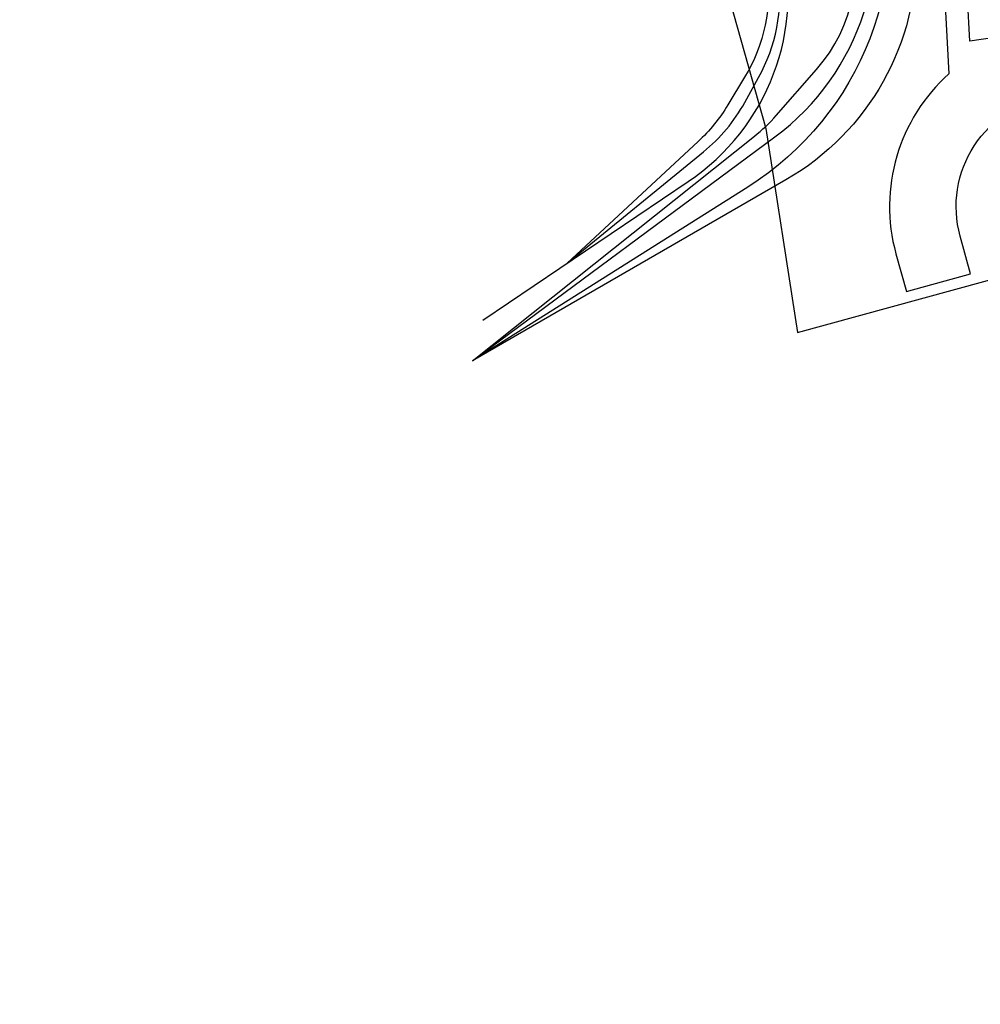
# Model space of a CAD drawing. Header units: metres. Extents: x 174423 to 175128, y 462196 to 462742.
# Tile 2 of 137: x 174423 to 174507, y 462402 to 462489. Entities that reach past the tile are written whole.
import ezdxf

# ---------------------------------------------------------------- set-up
doc = ezdxf.new("R2010")
doc.units = ezdxf.units.M
doc.layers.add('-DR-alg-projectgrens 1-500', color=80, linetype='PROJECTGRENS_1-500')
doc.layers.add('-DR-bs-aangebracht in BRM', color=252, linetype='Continuous', transparency=0.45)
doc.linetypes.add('PROJECTGRENS_1-500', pattern='A,0.8,-0.32,[133,ltypeshp.shx,S=0.32,R=0,X=-0.32,Y=0],-0.32,3.18', length=4.62)

msp = doc.modelspace()

# ---------------------------------------------------------------- linework, layer by layer
at = {"layer": '-DR-alg-projectgrens 1-500', "flags": 128}
msp.add_lwpolyline([(174681.5973007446, 462243.5125462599), (174681.058, 462261.019), (174682.966, 462284.801), (174683.583, 462297.765), (174686.249, 462320.652), (174688.507, 462336.11), (174690.024, 462341.923), (174715.341, 462404.33), (174717.601, 462411.68), (174737.648, 462460.859), (174741.719, 462470.505), (174748.8174954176, 462487.3586613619), (174674.4426188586, 462494.0136810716, 0.04199874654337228), (174666.0577772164, 462494.0580673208), (174643.5965542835, 462492.2877370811, -0.02119842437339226), (174639.3615599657, 462492.1340915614), (174613.9155730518, 462492.2899863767), (174609.2232672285, 462496.2598588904), (174608.9575721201, 462517.182709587), (174610.5956108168, 462533.7283149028), (174610.9540414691, 462546.9261407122), (174609.5377019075, 462546.9261407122), (174609.5576061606, 462563.2145506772), (174618.4041220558, 462564.58360208), (174617.8821627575, 462574.521242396), (174609.6591004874, 462573.6964514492), (174609.1962527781, 462609.6936768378), (174614.4864065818, 462610.5266680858), (174612.9706969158, 462619.9735749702), (174609.0880396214, 462619.5310938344), (174608.9272320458, 462630.6163253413), (174611.9378306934, 462638.3239748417), (174653.3349444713, 462646.1372608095), (174694.6818985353, 462654.970900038), (174753.65584954, 462669.6940842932), (174754.2374067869, 462666.5807575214), (174760.4149001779, 462667.3878026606), (174761.8521453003, 462678.247315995), (174772.3394313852, 462679.7783996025), (174801.2688373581, 462672.4202533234), (174803.3914212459, 462678.6153061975), (174801.3912631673, 462679.5941639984), (174797.2767374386, 462686.2291198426), (174795.7751198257, 462697.8273500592), (174787.848539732, 462696.8455267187), (174788.4591136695, 462691.5931226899), (174783.4545685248, 462686.9545733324), (174765.0261672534, 462688.3792341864), (174763.0242693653, 462691.2723908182), (174740.9829572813, 462686.155677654), (174741.9639806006, 462681.4808580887), (174695.5872891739, 462670.3409632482), (174674.2147626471, 462665.2945028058), (174611.4374820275, 462653.0732600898), (174598.8645312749, 462662.13523327), (174595.0223441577, 462656.9130516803), (174598.2662547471, 462653.8008350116), (174601.5634410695, 462645.0663725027), (174585.1842807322, 462641.5586732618), (174585.8464585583, 462637.5875608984), (174468.1056243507, 462610.7709373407), (174467.2560214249, 462614.5686403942), (174459.4445290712, 462613.0280098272), (174458.9501893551, 462618.3943176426), (174449.1204393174, 462618.0455648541), (174449.2902757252, 462624.9096309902), (174429.9505628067, 462629.3682605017), (174428.4125051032, 462620.5774745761), (174434.3719258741, 462618.9092756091), (174430.6410069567, 462597.2567441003), (174453.0229303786, 462592.7961489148), (174457.7870609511, 462586.5717323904), (174474.7794898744, 462527.6626612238), (174488.3963974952, 462479.3962233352), (174491.1789970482, 462461.4260860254), (174515.9643294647, 462468.2096916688), (174535.6773629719, 462396.0507231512), (174500.8343877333, 462386.5209101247), (174501.8615933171, 462382.6610135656), (174505.4836250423, 462383.6990470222), (174513.3867074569, 462351.3168631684), (174573.0903066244, 462348.6251340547), (174564.8637000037, 462275.1553162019), (174544.951, 462280.682), (174541.1711676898, 462282.4329223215), (174531.995, 462278.877), (174531.51, 462278.619), (174530.322, 462277.987), (174523.197, 462274.196), (174512.77, 462266.76), (174511.323, 462265.728), (174510.321, 462265.106), (174492.908, 462254.307), (174458.682, 462233.081), (174433.0178788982, 462217.3395679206), (174430.6775455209, 462218.3936992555), (174424.1837800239, 462214.1380009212), (174422.6535519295, 462205.2010971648), (174428.0210119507, 462195.9942083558), (174430.5816283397, 462197.2740921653), (174431.8292734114, 462199.5886350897), (174481.4636288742, 462229.3806376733), (174511.7460260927, 462247.9955950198), (174520.1082227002, 462251.9168407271), (174528.9933470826, 462255.0447097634), (174538.3891990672, 462257.2736030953), (174544.5280939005, 462258.2922262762), (174554.3216816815, 462259.2606468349), (174563.5931634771, 462259.1911823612), (174572.8653587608, 462258.1660508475), (174582.1605825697, 462256.1491685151), (174620.668, 462248.404), (174620.813, 462250.715), (174679.071, 462234.3), (174681.5973007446, 462243.5125462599)], format="xyb", dxfattribs=at)
at = {"layer": '-DR-bs-aangebracht in BRM', "ltscale": 0.2}
for points in [[(174453.8402818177, 462599.891742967, 0.3021195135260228), (174476.2659198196, 462595.3048207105), (174501.3134800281, 462543.8820184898), (174501.3182965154, 462543.8826832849), (174504.5138422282, 462484.2163662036, 0.2850252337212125), (174499.8438915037, 462468.3669805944), (174500.7625595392, 462465.0318692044), (174506.4217885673, 462466.5907235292), (174505.5031205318, 462469.9258349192, -0.450675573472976), (174513.5262738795, 462482.2242000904), (174552.1032703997, 462487.8937195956), (174593.2538873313, 462488.4518348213), (174593.2864966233, 462486.0475060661, -0.05357445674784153), (174589.0995918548, 462441.3909768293), (174588.6866881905, 462439.4086354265), (174581.8471720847, 462407.3475324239), (174572.9707068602, 462408.2342465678, 0.09142218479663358), (174552.1531450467, 462406.5071715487), (174534.8356611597, 462401.8054566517)], [(174462.5468900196, 462458.9121741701), (174489.175191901, 462478.6596221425, 0.3215592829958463), (174497.0098423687, 462503.0790444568, -0.09174764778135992), (174496.3087391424, 462508.4927426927), (174496.643615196, 462514.6658544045, 0.1380453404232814), (174494.8685942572, 462522.5974972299), (174492.0813070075, 462527.7667329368, -0.1403834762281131), (174490.3143709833, 462535.8357584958), (174490.8702156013, 462544.5955495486, 0.2666263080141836), (174486.4697300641, 462553.5276009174, -0.2149586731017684), (174477.8024532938, 462567.4939574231), (174476.8807527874, 462574.4389649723, 0.288723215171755), (174468.6975597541, 462584.2715179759, -0.093407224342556), (174463.1740867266, 462587.2948174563), (174454.9177042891, 462594.0687301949)], [(174454.9177042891, 462594.0687301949), (174462.5609829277, 462587.9717294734, 0.1486378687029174), (174467.966859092, 462585.8237129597), (174470.4501510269, 462585.6168665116, -0.3746280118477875), (174478.6900033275, 462577.1329253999), (174479.1990056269, 462567.7012264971, 0.2265682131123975), (174484.2812301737, 462558.387832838, -0.05451502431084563), (174488.3148796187, 462554.7446621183), (174491.7982687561, 462550.831010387, -0.1833510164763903), (174494.3285060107, 462544.201974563), (174494.3530917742, 462531.5890377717, 0.08756061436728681), (174495.5745356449, 462524.7456352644), (174496.7901663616, 462521.4288002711, -0.1200572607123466), (174497.8514835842, 462512.0203619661, 0.09890089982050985), (174498.4035791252, 462504.2044062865, -0.3299190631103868), (174486.7934923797, 462474.2415017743), (174462.5468900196, 462458.9121741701)], [(174454.9177042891, 462594.0687301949), (174463.6297162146, 462588.0197262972, 0.2314963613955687), (174467.9735222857, 462587.3546392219), (174469.7094470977, 462587.8974237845, -0.4253752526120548), (174478.5539363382, 462583.0503681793), (174481.8098761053, 462571.0569930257, 0.08575706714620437), (174485.406527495, 462563.3409737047), (174495.9855323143, 462548.1167122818, -0.166920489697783), (174499.1773440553, 462536.868301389), (174498.4381091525, 462523.2683832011, 0.06031528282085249), (174498.5970862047, 462520.8697796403), (174501.2191231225, 462506.9866932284, -0.04037294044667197), (174501.3896494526, 462505.3834469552), (174501.6428097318, 462495.3644705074, -0.2746131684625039), (174490.1587940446, 462474.8698997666), (174462.5468900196, 462458.9121741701)], [(174463.4410133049, 462462.5162415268), (174481.5529837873, 462474.7297367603, 0.3173593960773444), (174489.7408479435, 462496.2932022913), (174469.5230149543, 462574.9089813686, 0.1845793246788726), (174462.5024553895, 462584.8104690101), (174460.6797834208, 462586.0281544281, -0.08069389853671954), (174456.6909094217, 462589.7443041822), (174454.3719290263, 462592.7338804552, -0.01841658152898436), (174454.1389630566, 462593.2346531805), (174453.8988153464, 462593.8048743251)], [(174454.3719290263, 462592.7338804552), (174457.4581599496, 462587.9586875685, 0.07066532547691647), (174461.1455425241, 462583.7107033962), (174464.5163678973, 462580.7849497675, -0.1522215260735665), (174466.0813493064, 462578.2542698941), (174471.6522125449, 462556.5923166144, 0.04064709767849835), (174473.243838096, 462551.9901657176, -0.07150174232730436), (174475.5327882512, 462543.7661968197), (174475.7271328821, 462542.2644352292, 0.0307652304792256), (174476.8893405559, 462536.228071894), (174482.3202746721, 462515.1102242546, 0.03575713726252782), (174484.5886977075, 462508.3377326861), (174486.5764469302, 462503.5657164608, -0.0685032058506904), (174487.967623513, 462498.2914451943), (174488.5537322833, 462493.4752615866, -0.1675389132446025), (174486.5068860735, 462483.9140224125), (174485.0411859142, 462481.4848050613, -0.06985541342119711), (174482.4108195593, 462478.2478041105), (174470.8958028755, 462467.543250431)], [(174470.8958028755, 462467.543250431), (174482.8888584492, 462477.3392650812, 0.09541088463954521), (174486.5245807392, 462481.6940979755), (174487.7476355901, 462483.9044369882, 0.1579182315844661), (174489.5130599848, 462492.9788522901), (174488.8392608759, 462498.5156065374, 0.06850320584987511), (174487.4480842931, 462503.7898778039), (174485.4603350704, 462508.5618940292, -0.0357571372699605), (174483.1919120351, 462515.3343855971), (174477.7609779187, 462536.452233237, -0.03076523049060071), (174476.5987702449, 462542.4885965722, 0.0803198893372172), (174474.1154754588, 462552.2143270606, -0.04064709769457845), (174472.523849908, 462556.8164779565), (174467.2949364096, 462577.148781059, 0.1670431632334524), (174463.7176641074, 462582.5762670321), (174462.2501198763, 462583.7082403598, -0.08520646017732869), (174455.3771175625, 462591.1785952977), (174454.3719290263, 462592.7338804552)], [(174462.5468900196, 462458.9121741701), (174487.3747843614, 462478.7133532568, 0.04438255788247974), (174489.2976301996, 462480.548054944), (174492.8589962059, 462484.6074048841, 0.2665170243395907), (174495.6168173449, 462498.2669099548), (174490.3814812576, 462513.9752583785, -0.01749875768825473), (174490.1835959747, 462514.6464304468), (174490.0721003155, 462515.0799743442, -0.08863544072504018), (174489.1506637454, 462527.3576800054, 0.1577913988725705), (174486.5698578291, 462539.4009070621), (174482.9828740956, 462545.6064951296, -0.06820208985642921), (174480.9286033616, 462550.6338903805)]]:
    msp.add_lwpolyline(points, format="xyb", dxfattribs=at)
for points in [[(174564.6515576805, 462523.2517443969), (174564.2602396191, 462493.9291413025), (174551.6346560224, 462493.7579037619), (174506.362036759, 462487.104353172), (174504.9279828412, 462513.8805984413), (174519.6117693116, 462515.0933051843)], [(174500.7625595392, 462465.0318692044), (174506.4217885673, 462466.5907235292)]]:
    msp.add_lwpolyline(points, dxfattribs=at)

doc.saveas('drawing.dxf')
